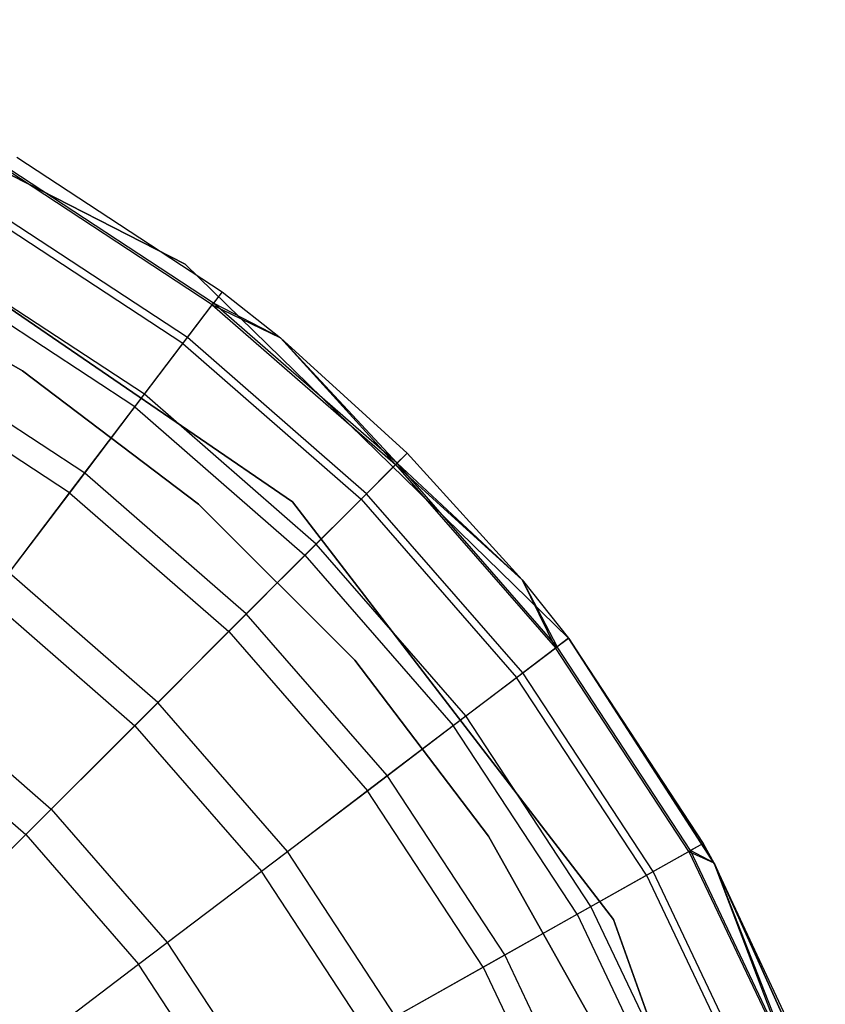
# Model space of a CAD drawing. Extents: x -28.1 to 0, y 0 to 28.1.
# Tile 154 of 215: x -23.437 to -23.216, y 23.876 to 24.145. Entities that reach past the tile are written whole.
import ezdxf

# ---------------------------------------------------------------- set-up
doc = ezdxf.new("R2010")
doc.units = 0
doc.header["$MEASUREMENT"] = 0
doc.layers.get('0').update_dxf_attribs({"color": 13, "linetype": 'CONTINUOUS'})

# ---------------------------------------------------------------- blocks, each defined once
blk = doc.blocks.new('ORTO_VIII_Z_ZAROWKA_OKAPO0')
at = {"color": 0}
for p, q in [((5.01854, 24.3398, 10.00781), (4.88798, 24.4067, 10.00781)), ((4.88798, 24.4067, 3.3149), (5.01854, 24.3398, 3.3149)), ((5.01854, 24.3398, 10.00781), (4.88798, 24.4067, 10.00781)), ((4.88798, 24.4067, 3.3149), (5.01854, 24.3398, 3.3149)), ((4.97255, 24.36912, 10.40345), (5.02871, 24.33229, 10.40345)), ((4.97255, 24.36912, 11.98237), (5.02871, 24.33229, 11.98237)), ((4.97255, 24.36912, 10.40345), (5.02871, 24.33229, 10.40345)), ((4.97255, 24.36912, 11.98237), (5.02871, 24.33229, 11.98237)), ((5.026, 24.32871, 12.03365), (4.97035, 24.36522, 12.03365)), ((5.026, 24.32871, 12.03365), (4.97035, 24.36522, 12.03365)), ((5.02633, 24.32915, 10.32419), (4.97062, 24.36569, 10.32419)), ((5.02633, 24.32915, 10.32419), (4.97062, 24.36569, 10.32419)), ((4.92904, 24.35621, 10.00781), (5.04794, 24.27476, 10.00781)), ((5.04794, 24.27476, 3.3149), (4.92904, 24.35621, 3.3149)), ((5.04794, 24.27476, 3.3149), (4.92904, 24.35621, 3.3149)), ((4.92904, 24.35621, 10.00781), (5.04794, 24.27476, 10.00781)), ((5.01795, 24.3181, 12.08336), (4.96382, 24.3536, 12.08336)), ((5.01795, 24.3181, 12.08336), (4.96382, 24.3536, 12.08336)), ((5.01921, 24.31976, 10.24572), (4.96484, 24.35542, 10.24572)), ((5.01921, 24.31976, 10.24572), (4.96484, 24.35542, 10.24572)), ((4.97404, 24.31067, 3.47238), (4.92133, 24.34026, 3.47238)), ((4.92133, 24.34026, 3.43301), (4.97404, 24.31067, 3.43301)), ((4.97404, 24.31067, 3.47238), (4.92133, 24.34026, 3.47238)), ((4.92133, 24.34026, 3.43301), (4.97404, 24.31067, 3.43301)), ((5.12357, 24.2374, 10.00781), (5.01854, 24.3398, 10.00781)), ((5.01854, 24.3398, 3.3149), (5.12357, 24.2374, 3.3149)), ((5.01854, 24.3398, 10.00781), (5.01854, 24.3398, 3.3149)), ((5.12357, 24.2374, 10.00781), (5.01854, 24.3398, 10.00781)), ((5.01854, 24.3398, 3.3149), (5.12357, 24.2374, 3.3149)), ((5.01854, 24.3398, 10.00781), (5.01854, 24.3398, 3.3149)), ((5.00743, 24.30422, 10.16879), (4.95528, 24.33842, 10.16879)), ((5.00743, 24.30422, 10.16879), (4.95528, 24.33842, 10.16879)), ((5.00481, 24.30077, 12.13001), (4.95316, 24.33464, 12.13001)), ((5.00481, 24.30077, 12.13001), (4.95316, 24.33464, 12.13001)), ((5.02871, 24.33229, 11.98237), (5.026, 24.32871, 12.03365)), ((5.02871, 24.33229, 11.98237), (5.026, 24.32871, 12.03365)), ((5.02871, 24.33229, 10.40345), (5.02633, 24.32915, 10.32419)), ((5.02871, 24.33229, 10.40345), (5.02633, 24.32915, 10.32419)), ((5.02871, 24.33229, 10.40345), (5.04468, 24.31965, 10.40345)), ((5.02871, 24.33229, 11.98237), (5.02871, 24.33229, 10.40345)), ((5.02871, 24.33229, 11.98237), (5.02871, 24.33229, 10.40345)), ((5.02871, 24.33229, 11.98237), (5.04468, 24.31965, 11.98237)), ((5.02871, 24.33229, 10.40345), (5.04468, 24.31965, 10.40345)), ((5.02871, 24.33229, 11.98237), (5.04468, 24.31965, 11.98237)), ((5.01795, 24.3181, 12.08336), (5.026, 24.32871, 12.03365)), ((5.01795, 24.3181, 12.08336), (5.026, 24.32871, 12.03365)), ((5.01921, 24.31976, 10.24572), (5.02633, 24.32915, 10.32419)), ((5.01921, 24.31976, 10.24572), (5.02633, 24.32915, 10.32419)), ((5.026, 24.32871, 12.03365), (5.04468, 24.31965, 11.98237)), ((5.026, 24.32871, 12.03365), (5.04468, 24.31965, 11.98237)), ((5.026, 24.32871, 12.03365), (5.07617, 24.28497, 12.03365)), ((5.026, 24.32871, 12.03365), (5.07617, 24.28497, 12.03365)), ((5.04468, 24.31965, 10.40345), (5.02633, 24.32915, 10.32419)), ((5.04468, 24.31965, 10.40345), (5.02633, 24.32915, 10.32419)), ((5.07655, 24.28536, 10.32419), (5.02633, 24.32915, 10.32419)), ((5.07655, 24.28536, 10.32419), (5.02633, 24.32915, 10.32419)), ((5.00481, 24.30077, 12.13001), (5.01795, 24.3181, 12.08336)), ((5.00481, 24.30077, 12.13001), (5.01795, 24.3181, 12.08336)), ((5.00743, 24.30422, 10.16879), (5.01921, 24.31976, 10.24572)), ((5.00743, 24.30422, 10.16879), (5.01921, 24.31976, 10.24572)), ((5.01795, 24.3181, 12.08336), (5.06675, 24.27555, 12.08336)), ((5.01795, 24.3181, 12.08336), (5.06675, 24.27555, 12.08336)), ((5.06822, 24.27703, 10.24572), (5.01921, 24.31976, 10.24572)), ((5.06822, 24.27703, 10.24572), (5.01921, 24.31976, 10.24572)), ((5.04468, 24.31965, 10.40345), (5.07655, 24.28536, 10.32419)), ((5.04468, 24.31965, 10.40345), (5.07934, 24.28815, 10.40345)), ((5.04468, 24.31965, 10.40345), (5.07655, 24.28536, 10.32419)), ((5.04468, 24.31965, 11.98237), (5.04468, 24.31965, 10.40345)), ((5.04468, 24.31965, 11.98237), (5.04468, 24.31965, 10.40345)), ((5.04468, 24.31965, 11.98237), (5.07934, 24.28815, 11.98237)), ((5.04468, 24.31965, 10.40345), (5.07934, 24.28815, 10.40345)), ((5.04468, 24.31965, 11.98237), (5.07934, 24.28815, 11.98237)), ((5.04468, 24.31965, 11.98237), (5.07617, 24.28497, 12.03365)), ((5.04468, 24.31965, 11.98237), (5.07617, 24.28497, 12.03365)), ((4.99109, 24.28268, 10.09418), (4.94203, 24.31485, 10.09418)), ((4.99109, 24.28268, 10.09418), (4.94203, 24.31485, 10.09418)), ((5.02223, 24.27417, 3.47238), (4.97404, 24.31067, 3.47238)), ((4.97404, 24.31067, 3.43301), (5.02223, 24.27417, 3.43301)), ((4.97404, 24.31067, 3.47238), (4.97404, 24.31067, 3.43301)), ((5.02223, 24.27417, 3.47238), (4.97404, 24.31067, 3.47238)), ((4.97404, 24.31067, 3.43301), (5.02223, 24.27417, 3.43301)), ((4.97404, 24.31067, 3.47238), (4.97404, 24.31067, 3.43301)), ((4.98697, 24.27724, 12.17217), (4.93869, 24.30891, 12.17217)), ((4.98697, 24.27724, 12.17217), (4.93869, 24.30891, 12.17217)), ((4.99109, 24.28268, 10.09418), (5.00743, 24.30422, 10.16879)), ((4.99109, 24.28268, 10.09418), (5.00743, 24.30422, 10.16879)), ((5.05443, 24.26324, 10.16879), (5.00743, 24.30422, 10.16879)), ((5.05443, 24.26324, 10.16879), (5.00743, 24.30422, 10.16879)), ((4.98697, 24.27724, 12.17217), (5.00481, 24.30077, 12.13001)), ((4.98697, 24.27724, 12.17217), (5.00481, 24.30077, 12.13001)), ((5.00481, 24.30077, 12.13001), (5.05137, 24.26017, 12.13001)), ((5.00481, 24.30077, 12.13001), (5.05137, 24.26017, 12.13001)), ((5.07934, 24.28815, 11.98237), (5.07617, 24.28497, 12.03365)), ((5.07934, 24.28815, 11.98237), (5.07617, 24.28497, 12.03365)), ((5.07934, 24.28815, 10.40345), (5.07655, 24.28536, 10.32419)), ((5.07934, 24.28815, 10.40345), (5.07655, 24.28536, 10.32419)), ((5.07934, 24.28815, 10.40345), (5.11084, 24.25349, 10.40345)), ((5.07934, 24.28815, 11.98237), (5.07934, 24.28815, 10.40345)), ((5.07934, 24.28815, 11.98237), (5.07934, 24.28815, 10.40345)), ((5.07934, 24.28815, 11.98237), (5.11084, 24.25349, 11.98237)), ((5.07934, 24.28815, 10.40345), (5.11084, 24.25349, 10.40345)), ((5.07934, 24.28815, 11.98237), (5.11084, 24.25349, 11.98237)), ((5.06675, 24.27555, 12.08336), (5.07617, 24.28497, 12.03365)), ((5.06675, 24.27555, 12.08336), (5.07617, 24.28497, 12.03365)), ((5.06822, 24.27703, 10.24572), (5.07655, 24.28536, 10.32419)), ((5.06822, 24.27703, 10.24572), (5.07655, 24.28536, 10.32419)), ((5.07617, 24.28497, 12.03365), (5.11084, 24.25349, 11.98237)), ((5.07617, 24.28497, 12.03365), (5.11084, 24.25349, 11.98237)), ((5.07617, 24.28497, 12.03365), (5.11991, 24.23481, 12.03365)), ((5.07617, 24.28497, 12.03365), (5.11991, 24.23481, 12.03365)), ((5.11084, 24.25349, 10.40345), (5.07655, 24.28536, 10.32419)), ((5.11084, 24.25349, 10.40345), (5.07655, 24.28536, 10.32419)), ((5.12034, 24.23514, 10.32419), (5.07655, 24.28536, 10.32419)), ((5.12034, 24.23514, 10.32419), (5.07655, 24.28536, 10.32419)), ((4.97037, 24.25534, 10.02262), (4.99109, 24.28268, 10.09418)), ((4.97037, 24.25534, 10.02262), (4.99109, 24.28268, 10.09418)), ((5.03531, 24.24412, 10.09418), (4.99109, 24.28268, 10.09418)), ((5.03531, 24.24412, 10.09418), (4.99109, 24.28268, 10.09418)), ((4.96498, 24.24824, 12.20857), (4.98697, 24.27724, 12.17217)), ((4.96498, 24.24824, 12.20857), (4.98697, 24.27724, 12.17217)), ((4.98697, 24.27724, 12.17217), (5.03049, 24.2393, 12.17217)), ((4.98697, 24.27724, 12.17217), (5.03049, 24.2393, 12.17217)), ((5.04794, 24.27476, 10.00781), (5.13584, 24.16055, 10.00781)), ((5.13584, 24.16055, 3.3149), (5.04794, 24.27476, 3.3149)), ((5.04794, 24.27476, 3.3149), (5.04794, 24.27476, 10.00781)), ((5.04794, 24.27476, 3.3149), (5.04794, 24.27476, 10.00781)), ((5.13584, 24.16055, 3.3149), (5.04794, 24.27476, 3.3149)), ((5.04794, 24.27476, 10.00781), (5.13584, 24.16055, 10.00781)), ((5.05137, 24.26017, 12.13001), (5.06675, 24.27555, 12.08336)), ((5.05137, 24.26017, 12.13001), (5.06675, 24.27555, 12.08336)), ((5.05443, 24.26324, 10.16879), (5.06822, 24.27703, 10.24572)), ((5.05443, 24.26324, 10.16879), (5.06822, 24.27703, 10.24572)), ((5.06675, 24.27555, 12.08336), (5.10929, 24.22676, 12.08336)), ((5.06675, 24.27555, 12.08336), (5.10929, 24.22676, 12.08336)), ((5.11096, 24.22802, 10.24572), (5.06822, 24.27703, 10.24572)), ((5.11096, 24.22802, 10.24572), (5.06822, 24.27703, 10.24572)), ((5.065, 24.23145, 3.47238), (5.02223, 24.27417, 3.47238)), ((5.02223, 24.27417, 3.43301), (5.065, 24.23145, 3.43301)), ((5.02223, 24.27417, 3.47238), (5.02223, 24.27417, 3.43301)), ((5.065, 24.23145, 3.47238), (5.02223, 24.27417, 3.47238)), ((5.02223, 24.27417, 3.43301), (5.065, 24.23145, 3.43301)), ((5.02223, 24.27417, 3.47238), (5.02223, 24.27417, 3.43301)), ((5.03531, 24.24412, 10.09418), (5.05443, 24.26324, 10.16879)), ((5.03531, 24.24412, 10.09418), (5.05443, 24.26324, 10.16879)), ((5.09541, 24.21623, 10.16879), (5.05443, 24.26324, 10.16879)), ((5.09541, 24.21623, 10.16879), (5.05443, 24.26324, 10.16879)), ((5.03049, 24.2393, 12.17217), (5.05137, 24.26017, 12.13001)), ((5.03049, 24.2393, 12.17217), (5.05137, 24.26017, 12.13001)), ((5.05137, 24.26017, 12.13001), (5.09196, 24.21362, 12.13001)), ((5.05137, 24.26017, 12.13001), (5.09196, 24.21362, 12.13001)), ((5.01106, 24.21986, 10.02262), (4.97037, 24.25534, 10.02262)), ((5.01106, 24.21986, 10.02262), (4.97037, 24.25534, 10.02262)), ((5.11084, 24.25349, 10.40345), (5.12034, 24.23514, 10.32419)), ((5.11084, 24.25349, 10.40345), (5.12348, 24.23752, 10.40345)), ((5.11084, 24.25349, 10.40345), (5.12034, 24.23514, 10.32419)), ((5.11084, 24.25349, 11.98237), (5.11084, 24.25349, 10.40345)), ((5.11084, 24.25349, 11.98237), (5.11084, 24.25349, 10.40345)), ((5.11084, 24.25349, 11.98237), (5.12348, 24.23752, 11.98237)), ((5.11084, 24.25349, 10.40345), (5.12348, 24.23752, 10.40345)), ((5.11084, 24.25349, 11.98237), (5.12348, 24.23752, 11.98237)), ((5.11084, 24.25349, 11.98237), (5.11991, 24.23481, 12.03365)), ((5.11084, 24.25349, 11.98237), (5.11991, 24.23481, 12.03365)), ((4.96498, 24.24824, 12.20857), (5.00476, 24.21356, 12.20857)), ((4.96498, 24.24824, 12.20857), (5.00476, 24.21356, 12.20857)), ((5.01106, 24.21986, 10.02262), (5.03531, 24.24412, 10.09418)), ((5.01106, 24.21986, 10.02262), (5.03531, 24.24412, 10.09418)), ((5.07387, 24.1999, 10.09418), (5.03531, 24.24412, 10.09418)), ((5.07387, 24.1999, 10.09418), (5.03531, 24.24412, 10.09418)), ((5.00476, 24.21356, 12.20857), (5.03049, 24.2393, 12.17217)), ((5.00476, 24.21356, 12.20857), (5.03049, 24.2393, 12.17217)), ((5.03049, 24.2393, 12.17217), (5.06844, 24.19578, 12.17217)), ((5.03049, 24.2393, 12.17217), (5.06844, 24.19578, 12.17217)), ((5.11991, 24.23481, 12.03365), (5.12348, 24.23752, 11.98237)), ((5.11991, 24.23481, 12.03365), (5.12348, 24.23752, 11.98237)), ((5.12348, 24.23752, 10.40345), (5.12034, 24.23514, 10.32419)), ((5.12348, 24.23752, 10.40345), (5.12034, 24.23514, 10.32419)), ((5.12348, 24.23752, 10.40345), (5.16032, 24.18136, 10.40345)), ((5.12348, 24.23752, 11.98237), (5.12348, 24.23752, 10.40345)), ((5.12348, 24.23752, 11.98237), (5.12348, 24.23752, 10.40345)), ((5.12348, 24.23752, 11.98237), (5.16032, 24.18136, 11.98237)), ((5.12348, 24.23752, 10.40345), (5.16032, 24.18136, 10.40345)), ((5.12348, 24.23752, 11.98237), (5.16032, 24.18136, 11.98237)), ((5.16349, 24.17562, 10.00781), (5.12357, 24.2374, 10.00781)), ((5.12357, 24.2374, 3.3149), (5.16349, 24.17562, 3.3149)), ((5.12357, 24.2374, 3.3149), (5.16349, 24.17562, 3.3149)), ((5.12357, 24.2374, 10.00781), (5.12357, 24.2374, 3.3149)), ((5.16349, 24.17562, 10.00781), (5.12357, 24.2374, 10.00781)), ((5.12357, 24.2374, 10.00781), (5.12357, 24.2374, 3.3149)), ((5.10929, 24.22676, 12.08336), (5.11991, 24.23481, 12.03365)), ((5.10929, 24.22676, 12.08336), (5.11991, 24.23481, 12.03365)), ((5.11096, 24.22802, 10.24572), (5.12034, 24.23514, 10.32419)), ((5.11096, 24.22802, 10.24572), (5.12034, 24.23514, 10.32419)), ((5.15641, 24.17916, 12.03365), (5.11991, 24.23481, 12.03365)), ((5.15641, 24.17916, 12.03365), (5.11991, 24.23481, 12.03365)), ((5.15689, 24.17942, 10.32419), (5.12034, 24.23514, 10.32419)), ((5.15689, 24.17942, 10.32419), (5.12034, 24.23514, 10.32419)), ((5.10156, 24.18331, 3.47238), (5.065, 24.23145, 3.47238)), ((5.065, 24.23145, 3.43301), (5.10156, 24.18331, 3.43301)), ((5.065, 24.23145, 3.47238), (5.065, 24.23145, 3.43301)), ((5.10156, 24.18331, 3.47238), (5.065, 24.23145, 3.47238)), ((5.065, 24.23145, 3.43301), (5.10156, 24.18331, 3.43301)), ((5.065, 24.23145, 3.47238), (5.065, 24.23145, 3.43301)), ((5.09196, 24.21362, 12.13001), (5.10929, 24.22676, 12.08336)), ((5.09196, 24.21362, 12.13001), (5.10929, 24.22676, 12.08336)), ((5.09541, 24.21623, 10.16879), (5.11096, 24.22802, 10.24572)), ((5.09541, 24.21623, 10.16879), (5.11096, 24.22802, 10.24572)), ((5.1448, 24.17263, 12.08336), (5.10929, 24.22676, 12.08336)), ((5.1448, 24.17263, 12.08336), (5.10929, 24.22676, 12.08336)), ((5.14662, 24.17365, 10.24572), (5.11096, 24.22802, 10.24572)), ((5.14662, 24.17365, 10.24572), (5.11096, 24.22802, 10.24572)), ((4.94545, 24.22249, 9.95481), (4.9819, 24.19071, 9.95481)), ((4.94545, 24.22249, 9.95481), (4.9819, 24.19071, 9.95481)), ((4.9819, 24.19071, 9.95481), (5.01106, 24.21986, 10.02262)), ((4.9819, 24.19071, 9.95481), (5.01106, 24.21986, 10.02262)), ((5.04654, 24.17917, 10.02262), (5.01106, 24.21986, 10.02262)), ((5.04654, 24.17917, 10.02262), (5.01106, 24.21986, 10.02262)), ((5.07387, 24.1999, 10.09418), (5.09541, 24.21623, 10.16879)), ((5.07387, 24.1999, 10.09418), (5.09541, 24.21623, 10.16879)), ((5.12962, 24.16409, 10.16879), (5.09541, 24.21623, 10.16879)), ((5.12962, 24.16409, 10.16879), (5.09541, 24.21623, 10.16879)), ((4.93951, 24.21465, 12.23809), (4.97494, 24.18375, 12.23809)), ((4.93951, 24.21465, 12.23809), (4.97494, 24.18375, 12.23809)), ((4.97494, 24.18375, 12.23809), (5.00476, 24.21356, 12.20857)), ((4.97494, 24.18375, 12.23809), (5.00476, 24.21356, 12.20857)), ((5.00476, 24.21356, 12.20857), (5.03944, 24.17379, 12.20857)), ((5.00476, 24.21356, 12.20857), (5.03944, 24.17379, 12.20857)), ((5.06844, 24.19578, 12.17217), (5.09196, 24.21362, 12.13001)), ((5.06844, 24.19578, 12.17217), (5.09196, 24.21362, 12.13001)), ((5.12584, 24.16197, 12.13001), (5.09196, 24.21362, 12.13001)), ((5.12584, 24.16197, 12.13001), (5.09196, 24.21362, 12.13001)), ((5.04654, 24.17917, 10.02262), (5.07387, 24.1999, 10.09418)), ((5.04654, 24.17917, 10.02262), (5.07387, 24.1999, 10.09418)), ((5.10605, 24.15084, 10.09418), (5.07387, 24.1999, 10.09418)), ((5.10605, 24.15084, 10.09418), (5.07387, 24.1999, 10.09418)), ((5.03944, 24.17379, 12.20857), (5.06844, 24.19578, 12.17217)), ((5.03944, 24.17379, 12.20857), (5.06844, 24.19578, 12.17217)), ((5.1001, 24.1475, 12.17217), (5.06844, 24.19578, 12.17217)), ((5.1001, 24.1475, 12.17217), (5.06844, 24.19578, 12.17217)), ((4.9819, 24.19071, 9.95481), (5.01369, 24.15426, 9.95481)), ((4.9819, 24.19071, 9.95481), (5.01369, 24.15426, 9.95481)), ((4.94196, 24.15076, 12.25984), (4.97494, 24.18375, 12.23809)), ((4.94196, 24.15076, 12.25984), (4.97494, 24.18375, 12.23809)), ((4.97494, 24.18375, 12.23809), (5.00584, 24.14831, 12.23809)), ((4.97494, 24.18375, 12.23809), (5.00584, 24.14831, 12.23809)), ((5.13122, 24.13063, 3.47238), (5.10156, 24.18331, 3.47238)), ((5.10156, 24.18331, 3.43301), (5.13122, 24.13063, 3.43301)), ((5.10156, 24.18331, 3.47238), (5.10156, 24.18331, 3.43301)), ((5.13122, 24.13063, 3.47238), (5.10156, 24.18331, 3.47238)), ((5.10156, 24.18331, 3.43301), (5.13122, 24.13063, 3.43301)), ((5.10156, 24.18331, 3.47238), (5.10156, 24.18331, 3.43301)), ((5.16032, 24.18136, 11.98237), (5.15641, 24.17916, 12.03365)), ((5.16032, 24.18136, 11.98237), (5.15641, 24.17916, 12.03365)), ((5.16032, 24.18136, 10.40345), (5.15689, 24.17942, 10.32419)), ((5.16032, 24.18136, 10.40345), (5.15689, 24.17942, 10.32419)), ((5.16032, 24.18136, 10.40345), (5.16328, 24.17601, 10.40345)), ((5.16032, 24.18136, 11.98237), (5.16032, 24.18136, 10.40345)), ((5.16032, 24.18136, 11.98237), (5.16032, 24.18136, 10.40345)), ((5.16032, 24.18136, 11.98237), (5.16328, 24.17601, 11.98237)), ((5.16032, 24.18136, 10.40345), (5.16328, 24.17601, 10.40345)), ((5.16032, 24.18136, 11.98237), (5.16328, 24.17601, 11.98237)), ((5.01369, 24.15426, 9.95481), (5.04654, 24.17917, 10.02262)), ((5.01369, 24.15426, 9.95481), (5.04654, 24.17917, 10.02262)), ((5.07615, 24.13403, 10.02262), (5.04654, 24.17917, 10.02262)), ((5.07615, 24.13403, 10.02262), (5.04654, 24.17917, 10.02262)), ((5.1448, 24.17263, 12.08336), (5.15641, 24.17916, 12.03365)), ((5.1448, 24.17263, 12.08336), (5.15641, 24.17916, 12.03365)), ((5.14662, 24.17365, 10.24572), (5.15689, 24.17942, 10.32419)), ((5.14662, 24.17365, 10.24572), (5.15689, 24.17942, 10.32419)), ((5.15641, 24.17916, 12.03365), (5.16328, 24.17601, 11.98237)), ((5.15641, 24.17916, 12.03365), (5.16328, 24.17601, 11.98237)), ((5.15641, 24.17916, 12.03365), (5.18499, 24.11905, 12.03365)), ((5.15641, 24.17916, 12.03365), (5.18499, 24.11905, 12.03365)), ((5.16328, 24.17601, 10.40345), (5.15689, 24.17942, 10.32419)), ((5.16328, 24.17601, 10.40345), (5.15689, 24.17942, 10.32419)), ((5.1855, 24.11925, 10.32419), (5.15689, 24.17942, 10.32419)), ((5.1855, 24.11925, 10.32419), (5.15689, 24.17942, 10.32419)), ((5.16328, 24.17601, 10.40345), (5.1855, 24.11925, 10.32419)), ((5.16328, 24.17601, 10.40345), (5.18917, 24.1207, 10.40345)), ((5.16328, 24.17601, 10.40345), (5.1855, 24.11925, 10.32419)), ((5.16328, 24.17601, 11.98237), (5.16328, 24.17601, 10.40345)), ((5.16328, 24.17601, 11.98237), (5.16328, 24.17601, 10.40345)), ((5.16328, 24.17601, 11.98237), (5.18917, 24.1207, 11.98237)), ((5.16328, 24.17601, 10.40345), (5.18917, 24.1207, 10.40345)), ((5.16328, 24.17601, 11.98237), (5.18917, 24.1207, 11.98237)), ((5.16328, 24.17601, 11.98237), (5.18499, 24.11905, 12.03365)), ((5.16328, 24.17601, 11.98237), (5.18499, 24.11905, 12.03365)), ((5.19376, 24.10858, 10.00781), (5.16349, 24.17562, 10.00781)), ((5.16349, 24.17562, 3.3149), (5.19376, 24.10858, 3.3149)), ((5.16349, 24.17562, 10.00781), (5.16349, 24.17562, 3.3149)), ((5.16349, 24.17562, 10.00781), (5.16349, 24.17562, 3.3149)), ((5.19376, 24.10858, 10.00781), (5.16349, 24.17562, 10.00781)), ((5.16349, 24.17562, 3.3149), (5.19376, 24.10858, 3.3149)), ((5.00584, 24.14831, 12.23809), (5.03944, 24.17379, 12.20857)), ((5.00584, 24.14831, 12.23809), (5.03944, 24.17379, 12.20857)), ((5.06838, 24.12966, 12.20857), (5.03944, 24.17379, 12.20857)), ((5.06838, 24.12966, 12.20857), (5.03944, 24.17379, 12.20857)), ((5.12584, 24.16197, 12.13001), (5.1448, 24.17263, 12.08336)), ((5.12584, 24.16197, 12.13001), (5.1448, 24.17263, 12.08336)), ((5.12962, 24.16409, 10.16879), (5.14662, 24.17365, 10.24572)), ((5.12962, 24.16409, 10.16879), (5.14662, 24.17365, 10.24572)), ((5.1448, 24.17263, 12.08336), (5.1726, 24.11417, 12.08336)), ((5.1448, 24.17263, 12.08336), (5.1726, 24.11417, 12.08336)), ((5.17454, 24.11493, 10.24572), (5.14662, 24.17365, 10.24572)), ((5.17454, 24.11493, 10.24572), (5.14662, 24.17365, 10.24572)), ((5.1001, 24.1475, 12.17217), (5.12584, 24.16197, 12.13001)), ((5.1001, 24.1475, 12.17217), (5.12584, 24.16197, 12.13001)), ((5.10605, 24.15084, 10.09418), (5.12962, 24.16409, 10.16879)), ((5.10605, 24.15084, 10.09418), (5.12962, 24.16409, 10.16879)), ((5.12584, 24.16197, 12.13001), (5.15237, 24.10619, 12.13001)), ((5.12584, 24.16197, 12.13001), (5.15237, 24.10619, 12.13001)), ((5.1564, 24.10777, 10.16879), (5.12962, 24.16409, 10.16879)), ((5.1564, 24.10777, 10.16879), (5.12962, 24.16409, 10.16879)), ((5.13584, 24.16055, 10.00781), (5.18414, 24.02477, 10.00781)), ((5.18414, 24.02477, 3.3149), (5.13584, 24.16055, 3.3149)), ((5.13584, 24.16055, 3.3149), (5.13584, 24.16055, 10.00781)), ((5.13584, 24.16055, 3.3149), (5.13584, 24.16055, 10.00781)), ((5.18414, 24.02477, 3.3149), (5.13584, 24.16055, 3.3149)), ((5.13584, 24.16055, 10.00781), (5.18414, 24.02477, 10.00781)), ((5.01369, 24.15426, 9.95481), (5.04021, 24.11382, 9.95481)), ((5.01369, 24.15426, 9.95481), (5.04021, 24.11382, 9.95481)), ((5.07615, 24.13403, 10.02262), (5.10605, 24.15084, 10.09418)), ((5.07615, 24.13403, 10.02262), (5.10605, 24.15084, 10.09418)), ((5.13125, 24.09786, 10.09418), (5.10605, 24.15084, 10.09418)), ((5.13125, 24.09786, 10.09418), (5.10605, 24.15084, 10.09418)), ((4.96867, 24.12013, 12.25984), (5.00584, 24.14831, 12.23809)), ((4.96867, 24.12013, 12.25984), (5.00584, 24.14831, 12.23809)), ((5.03163, 24.109, 12.23809), (5.00584, 24.14831, 12.23809)), ((5.03163, 24.109, 12.23809), (5.00584, 24.14831, 12.23809)), ((5.06838, 24.12966, 12.20857), (5.1001, 24.1475, 12.17217)), ((5.06838, 24.12966, 12.20857), (5.1001, 24.1475, 12.17217)), ((5.1001, 24.1475, 12.17217), (5.1249, 24.09536, 12.17217)), ((5.1001, 24.1475, 12.17217), (5.1249, 24.09536, 12.17217))]:
    blk.add_line(p, q, dxfattribs=at)

msp = doc.modelspace()

# ---------------------------------------------------------------- block references
at = {"color": 0}
msp.add_blockref('ORTO_VIII_Z_ZAROWKA_OKAPO0', (-28.41, -0.26151, -0.64167), dxfattribs=at)

doc.saveas('drawing.dxf')
